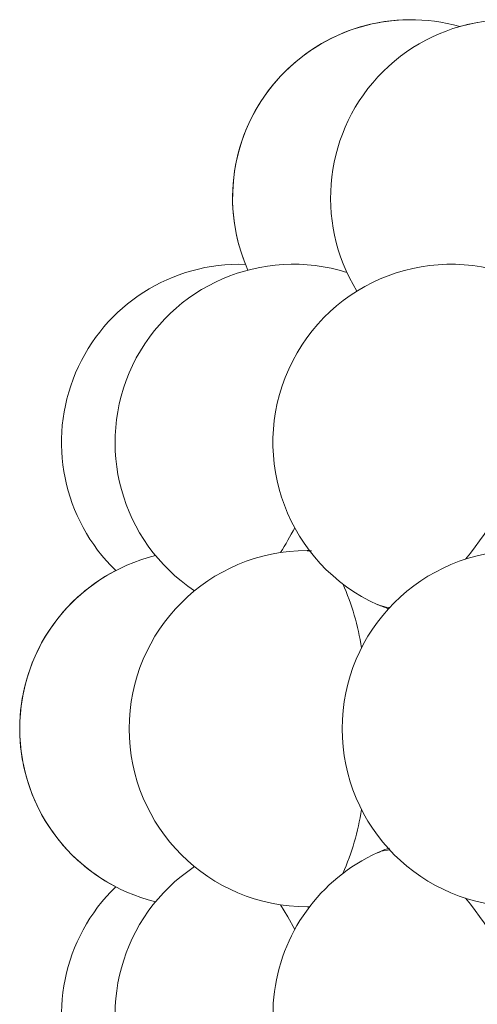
# Model space of a CAD drawing. Header units: millimetres. Extents: x 152 to 551, y 186 to 1103.
# Tile 8 of 18: x 302 to 328, y 891 to 947. Entities that reach past the tile are written whole.
import ezdxf

# ---------------------------------------------------------------- set-up
doc = ezdxf.new("R2010")
doc.units = ezdxf.units.MM

msp = doc.modelspace()

# ---------------------------------------------------------------- linework, layer by layer
at = {"color": 7, "linetype": 'Continuous', "lineweight": 15}
for p, q in [((327.97, 946.409), (326.976, 946.179)), ((318.548, 916.769), (318.421, 916.775)), ((318.548, 916.769), (318.421, 916.775)), ((318.421, 896.775), (318.548, 896.782)), ((318.421, 896.775), (318.548, 896.782))]:
    msp.add_line(p, q, dxfattribs=at)
at = {"color": 7, "linetype": 'Continuous', "lineweight": 15, "flags": 128}
for points in [[(322.375, 913.728), (322.854, 913.588), (323.043, 913.57)], [(323.043, 899.981), (322.578, 899.901), (322.375, 899.823)], [(317.718, 895.506), (317.324, 896.211), (316.921, 896.889)], [(317.718, 895.506), (317.324, 896.211), (316.921, 896.889)]]:
    msp.add_lwpolyline(points, dxfattribs=at)
at = {"color": 7, "linetype": 'Continuous', "lineweight": 15}
for centre, radius, start, end in [((324.228, 936.564), 10, 74.033, 203.9116), ((329.73, 936.564), 10, 58.0204, 211.5679), ((329.73, 936.564), 10, 58.0204, 211.5679), ((324.227, 936.564), 10, 92.7195, 201.9006), ((324.227, 936.564), 10, 92.7195, 201.9006), ((314.62, 922.84), 10, 88.118, 225.9519), ((317.629, 922.84), 10, 72.4117, 236.3509), ((317.629, 922.84), 10, 72.4117, 236.3509), ((326.494, 922.84), 10, 65.6715, 245.6715), ((310.641, 929.929), 21.535, 320.7102, 339.0766), ((291.548, 932.221), 29.763, 328.4826, 331.5569), ((291.548, 932.221), 29.763, 328.4826, 331.5569), ((318.421, 906.775), 10, 90, 180), ((318.421, 906.775), 10, 90, 180), ((330.38, 906.775), 10, 90, 180), ((312.274, 906.775), 10, 103.7148, 256.2852), ((312.273, 906.775), 10, 117.4211, 242.5789), ((312.273, 906.775), 10, 117.4211, 242.5789), ((307.363, 909.117), 14.276, 8.8492, 23.8955), ((307.363, 909.117), 14.276, 8.8492, 23.8955), ((318.421, 906.775), 10, 180, 270), ((318.421, 906.775), 10, 180, 270), ((330.38, 906.775), 10, 180, 270), ((307.16, 904.494), 14.485, 336.2138, 351.0415), ((307.16, 904.494), 14.485, 336.2138, 351.0415), ((326.494, 890.711), 10, 114.3285, 294.3285), ((317.629, 890.711), 10, 123.6491, 287.5883), ((317.629, 890.711), 10, 123.6491, 287.5883), ((314.62, 890.711), 10, 134.0481, 271.882), ((310.914, 883.78), 21.224, 20.7877, 39.4255)]:
    msp.add_arc(centre, radius, start, end, dxfattribs=at)
for points in [[(318.66, 916.75), (318.419, 916.756)], [(318.66, 916.75), (318.419, 916.756)], [(322.378, 913.736), (323.005, 913.499)]]:
    msp.add_open_spline(points, degree=1, dxfattribs=at)
msp.add_open_spline([(323.042, 900.065), (323.002, 900.056), (322.771, 900.004), (322.558, 899.895), (322.381, 899.805)], degree=3, knots=[0, 0, 0, 0, 0.172973, 1, 1, 1, 1], dxfattribs=at)

doc.saveas('drawing.dxf')
